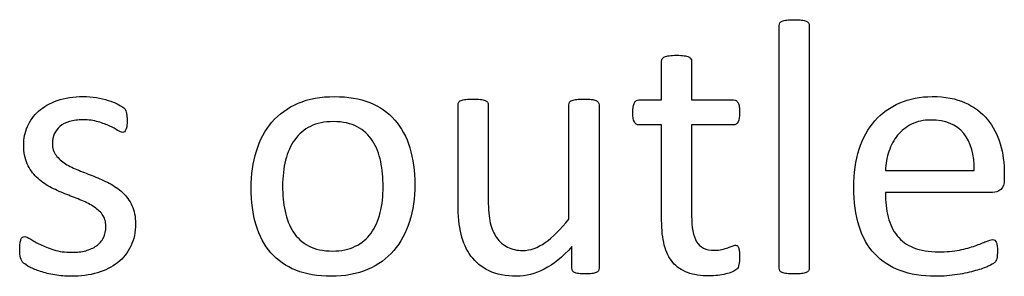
# Model space of a CAD drawing. Header units: inches. Extents: x 0 to 20790, y -12 to 14700.
# Tile 196 of 256: x 6970 to 7386, y 13564 to 13673. Entities that reach past the tile are written whole.
import ezdxf

# ---------------------------------------------------------------- set-up
doc = ezdxf.new("R2010")
doc.units = ezdxf.units.IN
doc.layers.add('254', color=7, linetype='Continuous', true_color=0xffffff)

msp = doc.modelspace()

# ---------------------------------------------------------------- linework, layer by layer
at = {"layer": '254', "color": 2, "linetype": 'Continuous', "lineweight": 25}
for points, knots in [([(7303.528, 13566.36), (7303.723, 13566.625), (7303.838, 13566.971), (7303.838, 13601.661), (7303.838, 13635.917), (7303.838, 13670.578), (7303.723, 13670.953), (7303.521, 13671.241), (7303.319, 13671.559), (7303.002, 13671.819), (7302.078, 13672.222), (7301.415, 13672.367), (7299.799, 13672.598), (7298.732, 13672.626), (7296.222, 13672.626), (7295.183, 13672.598), (7293.567, 13672.367), (7292.904, 13672.222), (7291.923, 13671.819), (7291.605, 13671.559), (7291.403, 13671.241), (7291.23, 13670.953), (7291.144, 13670.578), (7291.144, 13635.917), (7291.144, 13601.661), (7291.144, 13566.971), (7291.23, 13566.625), (7291.403, 13566.366), (7291.605, 13566.077), (7291.923, 13565.817), (7292.904, 13565.413), (7293.567, 13565.269), (7294.375, 13565.154), (7295.183, 13565.067), (7296.222, 13565.01), (7298.732, 13565.01), (7299.799, 13565.067), (7300.607, 13565.154), (7301.415, 13565.269), (7302.078, 13565.413), (7303.002, 13565.817), (7303.319, 13566.077), (7303.528, 13566.36)], [0, 0, 0, 0, 0.0059802, 0.0059802, 0.4793491, 0.4793491, 0.4849307, 0.4849307, 0.4849307, 0.4908027, 0.4908027, 0.4966747, 0.4966747, 0.5025467, 0.5025467, 0.5082853, 0.5082853, 0.5140238, 0.5140238, 0.5197624, 0.5197624, 0.5197624, 0.5246665, 0.5246665, 0.9405823, 0.9405823, 0.9458367, 0.9458367, 0.9458367, 0.9512509, 0.9512509, 0.956665, 0.956665, 0.956665, 0.9697477, 0.9697477, 0.9831346, 0.9831346, 0.9831346, 0.9915673, 0.9915673, 1, 1, 1, 1]), ([(7291.403, 13566.366), (7291.23, 13566.625), (7291.144, 13566.971), (7291.144, 13601.661), (7291.144, 13635.917), (7291.144, 13670.578), (7291.23, 13670.953), (7291.403, 13671.241)], [0, 0, 0, 0, 0.0123321, 0.0123321, 0.98849, 0.98849, 1, 1, 1, 1]), ([(7291.403, 13671.241), (7291.605, 13671.559), (7291.923, 13671.819), (7292.904, 13672.222), (7293.567, 13672.367), (7295.183, 13672.598), (7296.222, 13672.626), (7298.732, 13672.626), (7299.799, 13672.598), (7301.415, 13672.367), (7302.078, 13672.222), (7303.002, 13671.819), (7303.319, 13671.559), (7303.521, 13671.241)], [0, 0, 0, 0, 0.164751, 0.164751, 0.3295019, 0.3295019, 0.4942529, 0.4942529, 0.6628352, 0.6628352, 0.8314176, 0.8314176, 1, 1, 1, 1]), ([(7303.521, 13671.241), (7303.723, 13670.953), (7303.838, 13670.578), (7303.838, 13635.917), (7303.838, 13601.661), (7303.838, 13566.971), (7303.723, 13566.625), (7303.521, 13566.366)], [0, 0, 0, 0, 0.01151, 0.01151, 0.9876679, 0.9876679, 1, 1, 1, 1]), ([(7274.063, 13568.933), (7274.265, 13569.799), (7274.381, 13570.982), (7274.381, 13573.405), (7274.323, 13574.156), (7274.237, 13574.79), (7274.121, 13575.396), (7274.006, 13575.887), (7273.89, 13576.233), (7273.746, 13576.608), (7273.573, 13576.839), (7273.342, 13576.983), (7273.111, 13577.098), (7272.852, 13577.156), (7272.188, 13577.156), (7271.726, 13577.041), (7271.236, 13576.81), (7270.717, 13576.579), (7270.082, 13576.348), (7269.39, 13576.089), (7268.668, 13575.829), (7267.832, 13575.598), (7265.985, 13575.136), (7264.946, 13575.021), (7260.128, 13575.021), (7257.589, 13576.233), (7254.749, 13581.101), (7254.069, 13584.715), (7254.069, 13602.344), (7254.069, 13615.211), (7254.069, 13628.079), (7259.993, 13628.079), (7265.918, 13628.079), (7272.621, 13628.079), (7273.227, 13628.512), (7274.15, 13630.128), (7274.381, 13631.484), (7274.381, 13634.311), (7274.323, 13635.119), (7274.237, 13635.783), (7274.121, 13636.446), (7273.948, 13636.995), (7273.717, 13637.427), (7273.486, 13637.889), (7273.227, 13638.177), (7272.909, 13638.351), (7272.621, 13638.553), (7272.246, 13638.639), (7265.918, 13638.639), (7259.993, 13638.639), (7254.069, 13638.639), (7254.069, 13644.121), (7254.069, 13649.603), (7254.069, 13655.46), (7253.954, 13655.777), (7253.55, 13656.412), (7253.233, 13656.671), (7252.309, 13657.133), (7251.646, 13657.306), (7250.838, 13657.393), (7250.03, 13657.508), (7248.963, 13657.566), (7246.452, 13657.566), (7245.414, 13657.508), (7244.606, 13657.393), (7243.798, 13657.306), (7243.134, 13657.133), (7242.154, 13656.671), (7241.836, 13656.412), (7241.634, 13656.094), (7241.461, 13655.777), (7241.375, 13655.46), (7241.375, 13649.603), (7241.375, 13644.121), (7241.375, 13638.639), (7238.172, 13638.639), (7234.969, 13638.639), (7231.334, 13638.639), (7230.988, 13638.553), (7230.642, 13638.351), (7230.295, 13638.177), (7230.036, 13637.889), (7229.834, 13637.427), (7229.632, 13636.995), (7229.459, 13636.446), (7229.343, 13635.783), (7229.199, 13635.119), (7229.141, 13634.311), (7229.141, 13631.484), (7229.372, 13630.128), (7230.295, 13628.512), (7230.901, 13628.079), (7234.912, 13628.079), (7238.143, 13628.079), (7241.375, 13628.079), (7241.375, 13614.596), (7241.375, 13601.113), (7241.375, 13583.619), (7241.75, 13580.157), (7242.5, 13577.214), (7243.221, 13574.242), (7244.433, 13571.819), (7247.708, 13567.969), (7249.799, 13566.539), (7254.935, 13564.634), (7258.022, 13564.173), (7262.782, 13564.173), (7263.965, 13564.231), (7265.148, 13564.404), (7266.331, 13564.548), (7267.456, 13564.75), (7269.534, 13565.211), (7270.486, 13565.5), (7271.294, 13565.846), (7272.13, 13566.221), (7272.736, 13566.596), (7273.14, 13567), (7273.573, 13567.404), (7273.862, 13568.068), (7274.063, 13568.933)], [0, 0, 0, 0, 0.0169336, 0.0169336, 0.0273543, 0.0273543, 0.0273543, 0.0342551, 0.0342551, 0.0342551, 0.0386532, 0.0386532, 0.0386532, 0.0421312, 0.0421312, 0.0486524, 0.0486524, 0.0486524, 0.0578371, 0.0578371, 0.0578371, 0.0698121, 0.0698121, 0.0817871, 0.0817871, 0.1185882, 0.1185882, 0.1557168, 0.1557168, 0.2560764, 0.2560764, 0.2560764, 0.3153147, 0.3153147, 0.3231042, 0.3231042, 0.3308936, 0.3308936, 0.3350317, 0.3350317, 0.3350317, 0.3406368, 0.3406368, 0.3406368, 0.3446716, 0.3446716, 0.3446716, 0.3483066, 0.3483066, 0.4016209, 0.4016209, 0.4016209, 0.454298, 0.454298, 0.4579023, 0.4579023, 0.4615065, 0.4615065, 0.4651107, 0.4651107, 0.4651107, 0.4751388, 0.4751388, 0.484939, 0.484939, 0.484939, 0.4914006, 0.4914006, 0.4978622, 0.4978622, 0.4978622, 0.5012317, 0.5012317, 0.550479, 0.550479, 0.550479, 0.5810003, 0.5810003, 0.5851248, 0.5851248, 0.5851248, 0.5891096, 0.5891096, 0.5891096, 0.5945805, 0.5945805, 0.5945805, 0.6024171, 0.6024171, 0.6171684, 0.6171684, 0.6319196, 0.6319196, 0.69311, 0.69311, 0.69311, 0.82944, 0.82944, 0.8699889, 0.8699889, 0.8699889, 0.8978939, 0.8978939, 0.9255581, 0.9255581, 0.9532222, 0.9532222, 0.9623692, 0.9623692, 0.9623692, 0.9738223, 0.9738223, 0.9852753, 0.9852753, 0.9852753, 0.9926659, 0.9926659, 0.9926659, 1, 1, 1, 1]), ([(7241.375, 13638.639), (7241.375, 13644.121), (7241.375, 13649.603), (7241.375, 13655.46), (7241.461, 13655.777), (7241.634, 13656.094)], [0, 0, 0, 0, 0.9359606, 0.9359606, 1, 1, 1, 1]), ([(7241.634, 13656.094), (7241.836, 13656.412), (7242.154, 13656.671), (7243.134, 13657.133), (7243.798, 13657.306), (7244.606, 13657.393)], [0, 0, 0, 0, 0.5, 0.5, 1, 1, 1, 1]), ([(7244.606, 13657.393), (7245.414, 13657.508), (7246.452, 13657.566), (7248.963, 13657.566), (7250.03, 13657.508), (7250.838, 13657.393)], [0, 0, 0, 0, 0.4942529, 0.4942529, 1, 1, 1, 1]), ([(7250.838, 13657.393), (7251.646, 13657.306), (7252.309, 13657.133), (7253.233, 13656.671), (7253.55, 13656.412), (7253.954, 13655.777), (7254.069, 13655.46), (7254.069, 13649.603), (7254.069, 13644.121), (7254.069, 13638.639)], [0, 0, 0, 0, 0.0567686, 0.0567686, 0.1135371, 0.1135371, 0.1703057, 0.1703057, 1, 1, 1, 1]), ([(7016.752, 13576.787), (7018.062, 13579.551), (7018.726, 13582.696), (7018.726, 13589.216), (7018.207, 13591.784), (7016.229, 13596.089), (7014.889, 13597.929), (7013.244, 13599.458), (7011.6, 13601.016), (7009.724, 13602.315), (7007.589, 13603.382), (7005.483, 13604.479), (7003.319, 13605.46), (6998.959, 13607.181), (6996.799, 13608.027), (6994.721, 13608.864), (6992.615, 13609.672), (6990.74, 13610.595), (6989.095, 13611.634), (6987.451, 13612.644), (6986.123, 13613.855), (6985.085, 13615.211), (6984.075, 13616.568), (6983.556, 13618.241), (6983.556, 13621.674), (6983.815, 13623.001), (6984.912, 13625.483), (6985.691, 13626.55), (6986.758, 13627.445), (6987.797, 13628.339), (6989.153, 13629.031), (6992.442, 13630.012), (6994.317, 13630.243), (6998.905, 13630.243), (7001.04, 13629.955), (7002.915, 13629.407), (7004.762, 13628.829), (7006.406, 13628.224), (7009.176, 13626.954), (7010.301, 13626.348), (7011.167, 13625.771), (7012.061, 13625.223), (7012.725, 13624.935), (7013.475, 13624.935), (7013.763, 13625.021), (7014.023, 13625.194), (7014.283, 13625.396), (7014.485, 13625.685), (7014.687, 13626.089), (7014.86, 13626.492), (7014.975, 13627.041), (7015.148, 13628.31), (7015.177, 13629.06), (7015.177, 13630.763), (7015.148, 13631.455), (7014.971, 13632.58), (7014.917, 13633.042), (7014.831, 13633.446), (7014.744, 13633.821), (7014.629, 13634.167), (7014.456, 13634.484), (7014.254, 13634.773), (7013.908, 13635.148), (7013.36, 13635.552), (7012.84, 13635.956), (7012.032, 13636.446), (7010.994, 13636.966), (7009.926, 13637.514), (7008.657, 13638.004), (7005.688, 13638.936), (7004.012, 13639.332), (7002.165, 13639.62), (7000.319, 13639.937), (6998.472, 13640.082), (6992.442, 13640.082), (6988.749, 13639.533), (6982.434, 13637.274), (6979.805, 13635.783), (6975.593, 13632.032), (6974.035, 13629.839), (6972.967, 13627.358), (6971.928, 13624.877), (6971.409, 13622.28), (6971.409, 13616.481), (6971.9, 13613.827), (6972.909, 13611.634), (6973.89, 13609.412), (6975.218, 13607.537), (6976.862, 13605.921), (6978.507, 13604.334), (6980.353, 13603.007), (6982.43, 13601.882), (6984.508, 13600.786), (6986.643, 13599.805), (6991.003, 13598.083), (6993.134, 13597.237), (6995.183, 13596.429), (6997.231, 13595.65), (6999.078, 13594.727), (7000.722, 13593.717), (7002.338, 13592.678), (7003.665, 13591.495), (7005.685, 13588.841), (7006.175, 13587.196), (7006.175, 13583.33), (7005.829, 13581.715), (7004.444, 13578.945), (7003.463, 13577.791), (7002.165, 13576.896), (7000.896, 13576.002), (6999.366, 13575.31), (6995.904, 13574.386), (6993.942, 13574.156), (6988.922, 13574.156), (6986.383, 13574.502), (6981.966, 13575.878), (6980.065, 13576.637), (6978.449, 13577.473), (6976.833, 13578.281), (6975.477, 13579.06), (6974.352, 13579.753), (6973.256, 13580.445), (6972.419, 13580.791), (6971.496, 13580.791), (6971.178, 13580.676), (6970.89, 13580.503), (6970.63, 13580.33), (6970.399, 13580.041), (6970.255, 13579.637), (6970.082, 13579.205), (6969.967, 13578.685), (6969.851, 13578.022), (6969.765, 13577.329), (6969.707, 13576.521), (6969.707, 13573.954), (6969.822, 13572.713), (6970.342, 13570.866), (6970.746, 13570.145), (6971.9, 13569.106), (6972.794, 13568.529), (6974.006, 13567.895), (6975.246, 13567.26), (6976.747, 13566.625), (6978.507, 13566.048), (6980.295, 13565.442), (6982.286, 13564.981), (6984.508, 13564.577), (6986.758, 13564.202), (6989.095, 13564), (6995.558, 13564), (6999.222, 13564.49), (7005.889, 13566.444), (7008.772, 13567.866), (7013.579, 13571.688), (7015.437, 13574.011), (7016.752, 13576.787)], [0, 0, 0, 0, 0.0265971, 0.0265971, 0.0488695, 0.0488695, 0.071505, 0.071505, 0.071505, 0.0916763, 0.0916763, 0.0916763, 0.1124207, 0.1124207, 0.1329291, 0.1329291, 0.1329291, 0.1513232, 0.1513232, 0.1513232, 0.1671509, 0.1671509, 0.1671509, 0.1827935, 0.1827935, 0.1941287, 0.1941287, 0.2054639, 0.2054639, 0.2054639, 0.2187849, 0.2187849, 0.232106, 0.232106, 0.2470255, 0.2470255, 0.2470255, 0.2617411, 0.2617411, 0.2764567, 0.2764567, 0.2764567, 0.2827861, 0.2827861, 0.2867419, 0.2867419, 0.2867419, 0.2899769, 0.2899769, 0.2899769, 0.2946866, 0.2946866, 0.2993962, 0.2993962, 0.3039489, 0.3039489, 0.3087355, 0.3087355, 0.3087355, 0.3118991, 0.3118991, 0.3118991, 0.3162873, 0.3162873, 0.3162873, 0.3241694, 0.3241694, 0.3241694, 0.3358727, 0.3358727, 0.3477852, 0.3477852, 0.3477852, 0.3635516, 0.3635516, 0.3992722, 0.3992722, 0.4352836, 0.4352836, 0.4712949, 0.4712949, 0.4712949, 0.4954133, 0.4954133, 0.5223243, 0.5223243, 0.5223243, 0.5434303, 0.5434303, 0.5434303, 0.5642681, 0.5642681, 0.5642681, 0.5855645, 0.5855645, 0.6066186, 0.6066186, 0.6066186, 0.6252846, 0.6252846, 0.6252846, 0.6414191, 0.6414191, 0.6575536, 0.6575536, 0.6732136, 0.6732136, 0.6888736, 0.6888736, 0.6888736, 0.7040281, 0.7040281, 0.7191826, 0.7191826, 0.7391866, 0.7391866, 0.7589539, 0.7589539, 0.7589539, 0.7730817, 0.7730817, 0.7730817, 0.7812698, 0.7812698, 0.7868722, 0.7868722, 0.7868722, 0.7901715, 0.7901715, 0.7901715, 0.7952132, 0.7952132, 0.7952132, 0.802729, 0.802729, 0.8148868, 0.8148868, 0.8270447, 0.8270447, 0.8392026, 0.8392026, 0.8392026, 0.8540559, 0.8540559, 0.8540559, 0.8729189, 0.8729189, 0.8729189, 0.8944875, 0.8944875, 0.9297587, 0.9297587, 0.9647499, 0.9647499, 1, 1, 1, 1]), ([(6972.967, 13627.358), (6974.035, 13629.839), (6975.593, 13632.032), (6979.805, 13635.783), (6982.434, 13637.274), (6988.749, 13639.533), (6992.442, 13640.082), (6998.472, 13640.082), (7000.319, 13639.937), (7002.165, 13639.62)], [0, 0, 0, 0, 0.2915669, 0.2915669, 0.5831337, 0.5831337, 0.8723472, 0.8723472, 1, 1, 1, 1]), ([(7002.165, 13639.62), (7004.012, 13639.332), (7005.688, 13638.936), (7008.657, 13638.004), (7009.926, 13637.514), (7010.994, 13636.966)], [0, 0, 0, 0, 0.504427, 0.504427, 1, 1, 1, 1]), ([(7134.664, 13587.202), (7136.152, 13591.957), (7136.902, 13597.15), (7136.902, 13608.576), (7136.181, 13613.769), (7133.409, 13623.009), (7131.248, 13626.925), (7125.638, 13633.402), (7122.102, 13635.869), (7113.609, 13639.22), (7108.657, 13640.082), (7097.087, 13640.082), (7091.923, 13639.158), (7083.094, 13635.35), (7079.43, 13632.696), (7073.513, 13625.802), (7071.323, 13621.732), (7068.388, 13612.237), (7067.658, 13607.046), (7067.658, 13595.535), (7068.351, 13590.312), (7071.121, 13581.08), (7073.227, 13577.156), (7078.869, 13570.708), (7082.402, 13568.241), (7090.841, 13564.83), (7095.818, 13564), (7107.358, 13564), (7112.494, 13564.981), (7121.391, 13568.794), (7125.073, 13571.501), (7130.959, 13578.368), (7133.181, 13582.465), (7134.664, 13587.202)], [0, 0, 0, 0, 0.0581053, 0.0581053, 0.1179985, 0.1179985, 0.1779958, 0.1779958, 0.2382588, 0.2382588, 0.2986629, 0.2986629, 0.3612134, 0.3612134, 0.4237638, 0.4237638, 0.4857565, 0.4857565, 0.5474063, 0.5474063, 0.611258, 0.611258, 0.6751096, 0.6751096, 0.7386795, 0.7386795, 0.8024746, 0.8024746, 0.8682127, 0.8682127, 0.9341063, 0.9341063, 1, 1, 1, 1]), ([(7069.851, 13616.971), (7071.323, 13621.732), (7073.513, 13625.802), (7079.43, 13632.696), (7083.094, 13635.35), (7091.923, 13639.158), (7097.087, 13640.082), (7108.657, 13640.082), (7113.609, 13639.22), (7122.102, 13635.869), (7125.638, 13633.402), (7131.248, 13626.925), (7133.409, 13623.009), (7136.181, 13613.769), (7136.902, 13608.576), (7136.902, 13597.15), (7136.152, 13591.957), (7134.681, 13587.196)], [0, 0, 0, 0, 0.1276209, 0.1276209, 0.25639, 0.25639, 0.3851591, 0.3851591, 0.5095097, 0.5095097, 0.63357, 0.63357, 0.7570829, 0.7570829, 0.8803817, 0.8803817, 1, 1, 1, 1]), ([(7214.655, 13566.368), (7214.831, 13566.625), (7214.917, 13566.971), (7214.917, 13590.476), (7214.917, 13613.548), (7214.917, 13637.052), (7214.802, 13637.398), (7214.571, 13637.658), (7214.34, 13637.947), (7213.994, 13638.206), (7213.071, 13638.668), (7212.436, 13638.812), (7210.791, 13638.982), (7209.753, 13639.014), (7207.243, 13639.014), (7206.204, 13638.985), (7204.618, 13638.809), (7203.954, 13638.668), (7203.463, 13638.437), (7202.944, 13638.206), (7202.598, 13637.947), (7202.425, 13637.658), (7202.223, 13637.398), (7202.136, 13637.052), (7202.136, 13620.491), (7202.136, 13604.363), (7202.136, 13588.235), (7198.616, 13583.879), (7195.269, 13580.561), (7188.941, 13576.073), (7185.777, 13574.935), (7180.151, 13574.935), (7177.987, 13575.396), (7174.294, 13577.3), (7172.765, 13578.628), (7170.365, 13582.057), (7169.447, 13584.138), (7168.3, 13589.016), (7167.976, 13592.274), (7167.976, 13609.749), (7167.976, 13623.184), (7167.976, 13637.052), (7167.889, 13637.398), (7167.687, 13637.658), (7167.485, 13637.947), (7167.139, 13638.206), (7166.158, 13638.668), (7165.495, 13638.812), (7163.85, 13638.988), (7162.84, 13639.014), (7160.359, 13639.014), (7159.349, 13638.985), (7157.704, 13638.815), (7157.041, 13638.668), (7156.002, 13638.206), (7155.656, 13637.947), (7155.483, 13637.658), (7155.31, 13637.398), (7155.223, 13637.052), (7155.223, 13622.626), (7155.223, 13608.633), (7155.223, 13589.591), (7155.627, 13585.321), (7156.493, 13581.83), (7157.329, 13578.31), (7158.714, 13575.223), (7162.652, 13569.953), (7165.177, 13567.866), (7168.322, 13566.308), (7171.496, 13564.779), (7175.362, 13564), (7183.931, 13564), (7187.826, 13565.01), (7191.692, 13567), (7195.529, 13569.02), (7199.424, 13572.194), (7203.377, 13576.55), (7203.377, 13573.502), (7203.377, 13570.453), (7203.377, 13566.971), (7203.463, 13566.625), (7203.608, 13566.366), (7203.752, 13566.077), (7204.04, 13565.817), (7204.502, 13565.615), (7204.935, 13565.413), (7205.512, 13565.269), (7206.262, 13565.154), (7207.012, 13565.067), (7207.964, 13565.01), (7210.215, 13565.01), (7211.138, 13565.067), (7211.888, 13565.154), (7212.609, 13565.269), (7213.215, 13565.413), (7214.138, 13565.817), (7214.456, 13566.077), (7214.655, 13566.368)], [0, 0, 0, 0, 0.0038138, 0.0038138, 0.2071299, 0.2071299, 0.2109436, 0.2109436, 0.2109436, 0.2148076, 0.2148076, 0.2186716, 0.2186716, 0.2224039, 0.2224039, 0.2264026, 0.2264026, 0.2305478, 0.2305478, 0.2305478, 0.2342105, 0.2342105, 0.2342105, 0.2372634, 0.2372634, 0.3510351, 0.3510351, 0.3510351, 0.3882049, 0.3882049, 0.4251502, 0.4251502, 0.4536988, 0.4536988, 0.4822474, 0.4822474, 0.5102533, 0.5102533, 0.5379471, 0.5379471, 0.6300619, 0.6300619, 0.6330291, 0.6330291, 0.6330291, 0.6366576, 0.6366576, 0.640286, 0.640286, 0.6440425, 0.6440425, 0.6477991, 0.6477991, 0.6514275, 0.6514275, 0.6550559, 0.6550559, 0.6550559, 0.6579975, 0.6579975, 0.7531086, 0.7531086, 0.787427, 0.787427, 0.787427, 0.8144143, 0.8144143, 0.8415922, 0.8415922, 0.8415922, 0.8733002, 0.8733002, 0.9004502, 0.9004502, 0.9004502, 0.940355, 0.940355, 0.940355, 0.9644189, 0.9644189, 0.9678349, 0.9678349, 0.9678349, 0.9709703, 0.9709703, 0.9709703, 0.9757756, 0.9757756, 0.9757756, 0.9833849, 0.9833849, 0.9902518, 0.9902518, 0.9902518, 0.9951259, 0.9951259, 1, 1, 1, 1]), ([(7155.483, 13637.658), (7155.656, 13637.947), (7156.002, 13638.206), (7157.041, 13638.668), (7157.704, 13638.815), (7159.349, 13638.985), (7160.359, 13639.014), (7162.84, 13639.014), (7163.85, 13638.988), (7165.495, 13638.812), (7166.158, 13638.668), (7167.139, 13638.206), (7167.485, 13637.947), (7167.687, 13637.658)], [0, 0, 0, 0, 0.1647275, 0.1647275, 0.329455, 0.329455, 0.5, 0.5, 0.670545, 0.670545, 0.8352725, 0.8352725, 1, 1, 1, 1]), ([(7203.463, 13638.437), (7203.954, 13638.668), (7204.618, 13638.809), (7206.204, 13638.985), (7207.243, 13639.014), (7209.753, 13639.014), (7210.791, 13638.982), (7212.436, 13638.812), (7213.071, 13638.668), (7213.994, 13638.206), (7214.34, 13637.947), (7214.571, 13637.658)], [0, 0, 0, 0, 0.2114411, 0.2114411, 0.415418, 0.415418, 0.6057964, 0.6057964, 0.8028982, 0.8028982, 1, 1, 1, 1]), ([(7230.642, 13638.351), (7230.988, 13638.553), (7231.334, 13638.639), (7234.969, 13638.639), (7238.172, 13638.639), (7241.375, 13638.639)], [0, 0, 0, 0, 0.1190476, 0.1190476, 1, 1, 1, 1]), ([(7254.069, 13638.639), (7259.993, 13638.639), (7265.918, 13638.639), (7272.246, 13638.639), (7272.621, 13638.553), (7272.909, 13638.351)], [0, 0, 0, 0, 0.9361702, 0.9361702, 1, 1, 1, 1]), ([(7384.876, 13600.736), (7385.893, 13601.593), (7386.383, 13603.007), (7386.383, 13605.796), (7386.383, 13606.566), (7386.383, 13611.836), (7385.806, 13616.077), (7383.498, 13624.04), (7381.68, 13627.502), (7376.776, 13633.388), (7373.631, 13635.725), (7365.991, 13639.229), (7361.34, 13640.082), (7350.838, 13640.082), (7346.25, 13639.216), (7338.043, 13635.632), (7334.537, 13633.128), (7331.651, 13629.81), (7328.737, 13626.521), (7326.516, 13622.482), (7323.449, 13612.993), (7322.679, 13607.652), (7322.679, 13595.448), (7323.429, 13589.966), (7326.366, 13580.521), (7328.593, 13576.608), (7334.451, 13570.348), (7338.057, 13567.981), (7346.622, 13564.798), (7351.617, 13564), (7360.59, 13564), (7363.677, 13564.259), (7366.562, 13564.75), (7369.476, 13565.211), (7372.015, 13565.789), (7376.431, 13566.993), (7378.218, 13567.635), (7380.988, 13568.904), (7381.825, 13569.366), (7382.402, 13569.943), (7382.632, 13570.232), (7382.806, 13570.549), (7382.979, 13570.838), (7383.123, 13571.184), (7383.181, 13571.588), (7383.267, 13571.963), (7383.325, 13572.396), (7383.44, 13573.377), (7383.469, 13573.954), (7383.469, 13575.54), (7383.411, 13576.319), (7383.354, 13576.983), (7383.267, 13577.618), (7383.152, 13578.108), (7383.008, 13578.483), (7382.834, 13578.829), (7382.632, 13579.089), (7382.344, 13579.291), (7382.055, 13579.464), (7381.738, 13579.551), (7380.757, 13579.551), (7379.863, 13579.262), (7378.651, 13578.743), (7377.439, 13578.195), (7375.91, 13577.589), (7372.159, 13576.262), (7369.938, 13575.656), (7367.37, 13575.136), (7364.802, 13574.588), (7361.888, 13574.329), (7354.444, 13574.329), (7350.953, 13574.906), (7345.183, 13577.271), (7342.875, 13578.945), (7339.265, 13583.357), (7337.999, 13586.014), (7336.448, 13592.161), (7336.066, 13595.621), (7336.066, 13599.487), (7351.194, 13599.487), (7366.322, 13599.487), (7381.45, 13599.487), (7382.748, 13599.458), (7383.873, 13599.891), (7384.876, 13600.736)], [0, 0, 0, 0, 0.0174321, 0.0174321, 0.0240728, 0.0240728, 0.0629214, 0.0629214, 0.10177, 0.10177, 0.1406186, 0.1406186, 0.1791154, 0.1791154, 0.215155, 0.215155, 0.251316, 0.251316, 0.251316, 0.2923514, 0.2923514, 0.3336134, 0.3336134, 0.3770788, 0.3770788, 0.4203788, 0.4203788, 0.4632688, 0.4632688, 0.5064136, 0.5064136, 0.5313806, 0.5313806, 0.5313806, 0.5541801, 0.5541801, 0.5767042, 0.5767042, 0.5992283, 0.5992283, 0.6217523, 0.6217523, 0.6217523, 0.6251986, 0.6251986, 0.6251986, 0.6292736, 0.6292736, 0.6333486, 0.6333486, 0.6390182, 0.6390182, 0.6390182, 0.6437792, 0.6437792, 0.6437792, 0.6470405, 0.6470405, 0.6470405, 0.650124, 0.650124, 0.6557771, 0.6557771, 0.6557771, 0.6710147, 0.6710147, 0.6862522, 0.6862522, 0.6862522, 0.7131126, 0.7131126, 0.7470415, 0.7470415, 0.7809704, 0.7809704, 0.8144194, 0.8144194, 0.8475747, 0.8475747, 0.8475747, 0.9884116, 0.9884116, 0.9884116, 1, 1, 1, 1]), ([(7331.651, 13629.81), (7334.537, 13633.128), (7338.043, 13635.632), (7346.25, 13639.216), (7350.838, 13640.082), (7361.34, 13640.082), (7365.991, 13639.229), (7373.631, 13635.725), (7376.776, 13633.388), (7381.68, 13627.502), (7383.498, 13624.04), (7385.806, 13616.077), (7386.383, 13611.836), (7386.383, 13606.566), (7386.383, 13605.796), (7386.383, 13603.007), (7385.893, 13601.593), (7384.883, 13600.728)], [0, 0, 0, 0, 0.1438864, 0.1438864, 0.2872898, 0.2872898, 0.4404707, 0.4404707, 0.5950514, 0.5950514, 0.7496321, 0.7496321, 0.9042128, 0.9042128, 0.9306369, 0.9306369, 1, 1, 1, 1]), ([(7156.493, 13581.83), (7155.627, 13585.321), (7155.223, 13589.591), (7155.223, 13608.633), (7155.223, 13622.626), (7155.223, 13637.052), (7155.31, 13637.398), (7155.483, 13637.658)], [0, 0, 0, 0, 0.2592593, 0.2592593, 0.9777778, 0.9777778, 1, 1, 1, 1]), ([(7167.687, 13637.658), (7167.889, 13637.398), (7167.976, 13637.052), (7167.976, 13623.184), (7167.976, 13609.749), (7167.976, 13592.274), (7168.3, 13589.016), (7169.447, 13584.138), (7170.365, 13582.057), (7172.765, 13578.628), (7174.294, 13577.3), (7177.987, 13575.396), (7180.151, 13574.935), (7185.777, 13574.935), (7188.941, 13576.073), (7195.269, 13580.561), (7198.616, 13583.879), (7202.136, 13588.235)], [0, 0, 0, 0, 0.0105222, 0.0105222, 0.3371776, 0.3371776, 0.4353846, 0.4353846, 0.5346985, 0.5346985, 0.6359368, 0.6359368, 0.7371752, 0.7371752, 0.8681895, 0.8681895, 1, 1, 1, 1]), ([(7202.136, 13588.235), (7202.136, 13604.363), (7202.136, 13620.491), (7202.136, 13637.052), (7202.223, 13637.398), (7202.425, 13637.658)], [0, 0, 0, 0, 0.9738676, 0.9738676, 1, 1, 1, 1]), ([(7214.571, 13637.658), (7214.802, 13637.398), (7214.917, 13637.052), (7214.917, 13613.548), (7214.917, 13590.476), (7214.917, 13566.971), (7214.831, 13566.625), (7214.658, 13566.366)], [0, 0, 0, 0, 0.0180796, 0.0180796, 0.9819204, 0.9819204, 1, 1, 1, 1]), ([(7241.375, 13628.079), (7238.143, 13628.079), (7234.912, 13628.079), (7230.901, 13628.079), (7230.295, 13628.512), (7229.372, 13630.128), (7229.141, 13631.484), (7229.141, 13634.311), (7229.199, 13635.119), (7229.343, 13635.783)], [0, 0, 0, 0, 0.6210362, 0.6210362, 0.7707503, 0.7707503, 0.9204644, 0.9204644, 1, 1, 1, 1]), ([(7274.237, 13635.783), (7274.323, 13635.119), (7274.381, 13634.311), (7274.381, 13631.484), (7274.15, 13630.128), (7273.227, 13628.512), (7272.621, 13628.079), (7265.918, 13628.079), (7259.993, 13628.079), (7254.069, 13628.079)], [0, 0, 0, 0, 0.0524112, 0.0524112, 0.1510676, 0.1510676, 0.2497241, 0.2497241, 1, 1, 1, 1]), ([(7002.915, 13629.407), (7001.04, 13629.955), (6998.905, 13630.243), (6994.317, 13630.243), (6992.442, 13630.012), (6989.153, 13629.031), (6987.797, 13628.339), (6986.758, 13627.445)], [0, 0, 0, 0, 0.3589744, 0.3589744, 0.6794872, 0.6794872, 1, 1, 1, 1]), ([(7014.831, 13633.446), (7014.917, 13633.042), (7014.971, 13632.58), (7015.148, 13631.455), (7015.177, 13630.763), (7015.177, 13629.06), (7015.148, 13628.31), (7014.975, 13627.041), (7014.86, 13626.492), (7014.687, 13626.089)], [0, 0, 0, 0, 0.2551684, 0.2551684, 0.4978663, 0.4978663, 0.7489332, 0.7489332, 1, 1, 1, 1]), ([(7366.562, 13564.75), (7363.677, 13564.259), (7360.59, 13564), (7351.617, 13564), (7346.622, 13564.798), (7338.057, 13567.981), (7334.451, 13570.348), (7328.593, 13576.608), (7326.366, 13580.521), (7323.429, 13589.966), (7322.679, 13595.448), (7322.679, 13607.652), (7323.449, 13612.993), (7326.516, 13622.482), (7328.737, 13626.521), (7331.651, 13629.81)], [0, 0, 0, 0, 0.0891474, 0.0891474, 0.2432002, 0.2432002, 0.3963436, 0.3963436, 0.5509507, 0.5509507, 0.7061483, 0.7061483, 0.8534787, 0.8534787, 1, 1, 1, 1]), ([(7369.186, 13624.472), (7372.275, 13620.693), (7373.775, 13615.442), (7373.602, 13608.778), (7361.09, 13608.778), (7348.578, 13608.778), (7336.066, 13608.778), (7336.181, 13611.605), (7336.643, 13614.317), (7337.537, 13616.885), (7338.403, 13619.482), (7339.643, 13621.761), (7342.831, 13625.644), (7344.779, 13627.214), (7349.511, 13629.58), (7352.252, 13630.157), (7361.484, 13630.157), (7366.072, 13628.281), (7369.186, 13624.472)], [0, 0, 0, 0, 0.1642716, 0.1642716, 0.1642716, 0.5344554, 0.5344554, 0.5344554, 0.6160129, 0.6160129, 0.6160129, 0.6928348, 0.6928348, 0.7703438, 0.7703438, 0.8478528, 0.8478528, 1, 1, 1, 1]), ([(7369.188, 13624.473), (7366.072, 13628.281), (7361.484, 13630.157), (7352.252, 13630.157), (7349.511, 13629.58), (7344.779, 13627.214), (7342.831, 13625.644), (7339.643, 13621.761), (7338.403, 13619.482), (7337.537, 13616.885)], [0, 0, 0, 0, 0.3962301, 0.3962301, 0.5980831, 0.5980831, 0.7999362, 0.7999362, 1, 1, 1, 1]), ([(6972.909, 13611.634), (6971.9, 13613.827), (6971.409, 13616.481), (6971.409, 13622.28), (6971.928, 13624.877), (6972.967, 13627.358)], [0, 0, 0, 0, 0.5273632, 0.5273632, 1, 1, 1, 1]), ([(6986.758, 13627.445), (6985.691, 13626.55), (6984.912, 13625.483), (6983.815, 13623.001), (6983.556, 13621.674), (6983.556, 13618.241), (6984.075, 13616.568), (6985.085, 13615.211)], [0, 0, 0, 0, 0.295858, 0.295858, 0.591716, 0.591716, 1, 1, 1, 1]), ([(7011.167, 13625.771), (7010.301, 13626.348), (7009.176, 13626.954), (7006.406, 13628.224), (7004.762, 13628.829), (7002.915, 13629.407)], [0, 0, 0, 0, 0.5, 0.5, 1, 1, 1, 1]), ([(7014.023, 13625.194), (7013.763, 13625.021), (7013.475, 13624.935), (7012.725, 13624.935), (7012.061, 13625.223), (7011.167, 13625.771)], [0, 0, 0, 0, 0.3846154, 0.3846154, 1, 1, 1, 1]), ([(7122.477, 13612.557), (7121.784, 13615.875), (7120.63, 13618.818), (7117.456, 13623.838), (7115.281, 13625.807), (7109.868, 13628.743), (7106.493, 13629.464), (7098.703, 13629.464), (7095.477, 13628.789), (7090.076, 13626.146), (7087.868, 13624.261), (7084.392, 13619.395), (7083.074, 13616.515), (7081.392, 13609.845), (7080.959, 13606.181), (7080.959, 13598.449), (7081.311, 13594.872), (7082.69, 13588.206), (7083.844, 13585.292), (7087.076, 13580.33), (7089.239, 13578.339), (7091.98, 13576.896)], [0, 0, 0, 0, 0.1070023, 0.1070023, 0.2140046, 0.2140046, 0.3214825, 0.3214825, 0.4198134, 0.4198134, 0.5189947, 0.5189947, 0.6173987, 0.6173987, 0.7148037, 0.7148037, 0.8093438, 0.8093438, 0.9046719, 0.9046719, 1, 1, 1, 1]), ([(7122.474, 13612.557), (7123.169, 13609.21), (7123.515, 13605.69), (7123.515, 13597.929), (7123.111, 13594.265), (7122.275, 13590.947), (7121.467, 13587.6), (7120.169, 13584.715), (7116.683, 13579.893), (7114.456, 13578.022), (7109.032, 13575.367), (7105.829, 13574.704), (7098.068, 13574.704), (7094.692, 13575.425), (7091.98, 13576.896), (7089.239, 13578.339), (7087.076, 13580.33), (7083.844, 13585.292), (7082.69, 13588.206), (7081.311, 13594.872), (7080.959, 13598.449), (7080.959, 13606.181), (7081.392, 13609.845), (7083.074, 13616.515), (7084.392, 13619.395), (7087.868, 13624.261), (7090.076, 13626.146), (7095.477, 13628.789), (7098.703, 13629.464), (7106.493, 13629.464), (7109.868, 13628.743), (7115.281, 13625.807), (7117.456, 13623.838), (7120.63, 13618.818), (7121.784, 13615.875), (7122.474, 13612.557)], [0, 0, 0, 0, 0.0676707, 0.0676707, 0.1400264, 0.1400264, 0.1400264, 0.2011218, 0.2011218, 0.2630503, 0.2630503, 0.3249788, 0.3249788, 0.3931969, 0.3931969, 0.3931969, 0.4510423, 0.4510423, 0.5088876, 0.5088876, 0.5662549, 0.5662549, 0.6253606, 0.6253606, 0.6850724, 0.6850724, 0.7452559, 0.7452559, 0.8049234, 0.8049234, 0.8701413, 0.8701413, 0.9350707, 0.9350707, 1, 1, 1, 1]), ([(7242.5, 13577.214), (7241.75, 13580.157), (7241.375, 13583.619), (7241.375, 13601.113), (7241.375, 13614.596), (7241.375, 13628.079)], [0, 0, 0, 0, 0.2292468, 0.2292468, 1, 1, 1, 1]), ([(7254.069, 13628.079), (7254.069, 13615.211), (7254.069, 13602.344), (7254.069, 13584.715), (7254.749, 13581.101), (7257.589, 13576.233), (7260.128, 13575.021), (7264.946, 13575.021), (7265.985, 13575.136), (7267.832, 13575.598), (7268.668, 13575.829), (7269.39, 13576.089)], [0, 0, 0, 0, 0.5062548, 0.5062548, 0.6935464, 0.6935464, 0.8791865, 0.8791865, 0.9395933, 0.9395933, 1, 1, 1, 1]), ([(7134.681, 13587.196), (7133.181, 13582.465), (7130.959, 13578.368), (7125.073, 13571.501), (7121.391, 13568.794), (7112.494, 13564.981), (7107.358, 13564), (7095.818, 13564), (7090.841, 13564.83), (7082.402, 13568.241), (7078.869, 13570.708), (7073.227, 13577.156), (7071.121, 13581.08), (7068.351, 13590.312), (7067.658, 13595.535), (7067.658, 13607.046), (7068.388, 13612.237), (7069.851, 13616.971)], [0, 0, 0, 0, 0.1281371, 0.1281371, 0.2562741, 0.2562741, 0.3841087, 0.3841087, 0.5081649, 0.5081649, 0.6317832, 0.6317832, 0.7559494, 0.7559494, 0.8801155, 0.8801155, 1, 1, 1, 1]), ([(6994.721, 13608.864), (6996.799, 13608.027), (6998.959, 13607.181), (7003.319, 13605.46), (7005.483, 13604.479), (7007.589, 13603.382)], [0, 0, 0, 0, 0.4971403, 0.4971403, 1, 1, 1, 1]), ([(7122.275, 13590.947), (7123.111, 13594.265), (7123.515, 13597.929), (7123.515, 13605.69), (7123.169, 13609.21), (7122.477, 13612.557)], [0, 0, 0, 0, 0.5167286, 0.5167286, 1, 1, 1, 1]), ([(6995.183, 13596.429), (6993.134, 13597.237), (6991.003, 13598.083), (6986.643, 13599.805), (6984.508, 13600.786), (6982.43, 13601.882)], [0, 0, 0, 0, 0.4971403, 0.4971403, 1, 1, 1, 1]), ([(7013.244, 13599.458), (7014.889, 13597.929), (7016.229, 13596.089), (7018.207, 13591.784), (7018.726, 13589.216), (7018.726, 13582.696), (7018.062, 13579.551), (7016.764, 13576.781)], [0, 0, 0, 0, 0.3165581, 0.3165581, 0.6280383, 0.6280383, 1, 1, 1, 1]), ([(7336.066, 13599.487), (7336.066, 13595.621), (7336.448, 13592.161), (7337.999, 13586.014), (7339.265, 13583.357), (7342.875, 13578.945), (7345.183, 13577.271), (7350.953, 13574.906), (7354.444, 13574.329), (7361.888, 13574.329), (7364.802, 13574.588), (7367.37, 13575.136)], [0, 0, 0, 0, 0.2055215, 0.2055215, 0.4128642, 0.4128642, 0.6231815, 0.6231815, 0.8334988, 0.8334988, 1, 1, 1, 1]), ([(7002.165, 13576.896), (7003.463, 13577.791), (7004.444, 13578.945), (7005.829, 13581.715), (7006.175, 13583.33), (7006.175, 13587.196), (7005.685, 13588.841), (7003.665, 13591.495), (7002.338, 13592.678), (7000.722, 13593.717)], [0, 0, 0, 0, 0.2462687, 0.2462687, 0.4925373, 0.4925373, 0.7462687, 0.7462687, 1, 1, 1, 1]), ([(7091.98, 13576.896), (7094.692, 13575.425), (7098.068, 13574.704), (7105.829, 13574.704), (7109.032, 13575.367), (7114.456, 13578.022), (7116.683, 13579.893), (7120.169, 13584.715), (7121.467, 13587.6), (7122.275, 13590.947)], [0, 0, 0, 0, 0.2694552, 0.2694552, 0.514067, 0.514067, 0.7586788, 0.7586788, 1, 1, 1, 1]), ([(6970.89, 13580.503), (6971.178, 13580.676), (6971.496, 13580.791), (6972.419, 13580.791), (6973.256, 13580.445), (6974.352, 13579.753)], [0, 0, 0, 0, 0.40625, 0.40625, 1, 1, 1, 1]), ([(7168.322, 13566.308), (7165.177, 13567.866), (7162.652, 13569.953), (7158.714, 13575.223), (7157.329, 13578.31), (7156.493, 13581.83)], [0, 0, 0, 0, 0.5017601, 0.5017601, 1, 1, 1, 1]), ([(7378.651, 13578.743), (7379.863, 13579.262), (7380.757, 13579.551), (7381.738, 13579.551), (7382.055, 13579.464), (7382.344, 13579.291)], [0, 0, 0, 0, 0.6470588, 0.6470588, 1, 1, 1, 1]), ([(6974.006, 13567.895), (6972.794, 13568.529), (6971.9, 13569.106), (6970.746, 13570.145), (6970.342, 13570.866), (6969.822, 13572.713), (6969.707, 13573.954), (6969.707, 13576.521), (6969.765, 13577.329), (6969.851, 13578.022)], [0, 0, 0, 0, 0.2763819, 0.2763819, 0.5527638, 0.5527638, 0.8291457, 0.8291457, 1, 1, 1, 1]), ([(6978.449, 13577.473), (6980.065, 13576.637), (6981.966, 13575.878), (6986.383, 13574.502), (6988.922, 13574.156), (6993.942, 13574.156), (6995.904, 13574.386), (6999.366, 13575.31), (7000.896, 13576.002), (7002.165, 13576.896)], [0, 0, 0, 0, 0.2820666, 0.2820666, 0.56751, 0.56751, 0.783755, 0.783755, 1, 1, 1, 1]), ([(7016.764, 13576.781), (7015.437, 13574.011), (7013.579, 13571.688), (7008.772, 13567.866), (7005.889, 13566.444), (6999.222, 13564.49), (6995.558, 13564), (6989.095, 13564), (6986.758, 13564.202), (6984.508, 13564.577)], [0, 0, 0, 0, 0.2773826, 0.2773826, 0.5527281, 0.5527281, 0.8302763, 0.8302763, 1, 1, 1, 1]), ([(7203.608, 13566.366), (7203.463, 13566.625), (7203.377, 13566.971), (7203.377, 13570.453), (7203.377, 13573.502), (7203.377, 13576.55)], [0, 0, 0, 0, 0.1243094, 0.1243094, 1, 1, 1, 1]), ([(7265.148, 13564.404), (7263.965, 13564.231), (7262.782, 13564.173), (7258.022, 13564.173), (7254.935, 13564.634), (7249.799, 13566.539), (7247.708, 13567.969), (7244.433, 13571.819), (7243.221, 13574.242), (7242.5, 13577.214)], [0, 0, 0, 0, 0.0990148, 0.0990148, 0.3984741, 0.3984741, 0.6979335, 0.6979335, 1, 1, 1, 1]), ([(7271.236, 13576.81), (7271.726, 13577.041), (7272.188, 13577.156), (7272.852, 13577.156), (7273.111, 13577.098), (7273.342, 13576.983)], [0, 0, 0, 0, 0.6521739, 0.6521739, 1, 1, 1, 1]), ([(7367.37, 13575.136), (7369.938, 13575.656), (7372.159, 13576.262), (7375.91, 13577.589), (7377.439, 13578.195), (7378.651, 13578.743)], [0, 0, 0, 0, 0.5, 0.5, 1, 1, 1, 1]), ([(7383.354, 13576.983), (7383.411, 13576.319), (7383.469, 13575.54), (7383.469, 13573.954), (7383.44, 13573.377), (7383.325, 13572.396), (7383.267, 13571.963), (7383.181, 13571.588)], [0, 0, 0, 0, 0.4102564, 0.4102564, 0.7051282, 0.7051282, 1, 1, 1, 1]), ([(7274.237, 13574.79), (7274.323, 13574.156), (7274.381, 13573.405), (7274.381, 13570.982), (7274.265, 13569.799), (7274.063, 13568.933)], [0, 0, 0, 0, 0.3809524, 0.3809524, 1, 1, 1, 1]), ([(7191.692, 13567), (7187.826, 13565.01), (7183.931, 13564), (7175.362, 13564), (7171.496, 13564.779), (7168.322, 13566.308)], [0, 0, 0, 0, 0.4612795, 0.4612795, 1, 1, 1, 1]), ([(7382.806, 13570.549), (7382.632, 13570.232), (7382.402, 13569.943), (7381.825, 13569.366), (7380.988, 13568.904), (7378.218, 13567.635), (7376.431, 13566.993), (7372.015, 13565.789), (7369.476, 13565.211), (7366.562, 13564.75)], [0, 0, 0, 0, 0.2492379, 0.2492379, 0.4984759, 0.4984759, 0.7477138, 0.7477138, 1, 1, 1, 1]), ([(7211.888, 13565.154), (7211.138, 13565.067), (7210.215, 13565.01), (7207.964, 13565.01), (7207.012, 13565.067), (7206.262, 13565.154)], [0, 0, 0, 0, 0.474359, 0.474359, 1, 1, 1, 1]), ([(7214.658, 13566.366), (7214.456, 13566.077), (7214.138, 13565.817), (7213.215, 13565.413), (7212.609, 13565.269), (7211.888, 13565.154)], [0, 0, 0, 0, 0.5, 0.5, 1, 1, 1, 1]), ([(7271.294, 13565.846), (7270.486, 13565.5), (7269.534, 13565.211), (7267.456, 13564.75), (7266.331, 13564.548), (7265.148, 13564.404)], [0, 0, 0, 0, 0.5, 0.5, 1, 1, 1, 1]), ([(7294.375, 13565.154), (7293.567, 13565.269), (7292.904, 13565.413), (7291.923, 13565.817), (7291.605, 13566.077), (7291.403, 13566.366)], [0, 0, 0, 0, 0.5, 0.5, 1, 1, 1, 1]), ([(7300.607, 13565.154), (7299.799, 13565.067), (7298.732, 13565.01), (7296.222, 13565.01), (7295.183, 13565.067), (7294.375, 13565.154)], [0, 0, 0, 0, 0.5057471, 0.5057471, 1, 1, 1, 1]), ([(7303.521, 13566.366), (7303.319, 13566.077), (7303.002, 13565.817), (7302.078, 13565.413), (7301.415, 13565.269), (7300.607, 13565.154)], [0, 0, 0, 0, 0.5, 0.5, 1, 1, 1, 1])]:
    msp.add_open_spline(points, degree=3, knots=knots, dxfattribs=at)
for points in [[(7202.425, 13637.658), (7202.598, 13637.947), (7202.944, 13638.206), (7203.463, 13638.437)], [(7229.834, 13637.427), (7230.036, 13637.889), (7230.295, 13638.177), (7230.642, 13638.351)], [(7272.909, 13638.351), (7273.227, 13638.177), (7273.486, 13637.889), (7273.717, 13637.427)], [(7010.994, 13636.966), (7012.032, 13636.446), (7012.84, 13635.956), (7013.36, 13635.552)], [(7013.36, 13635.552), (7013.908, 13635.148), (7014.254, 13634.773), (7014.456, 13634.484)], [(7014.456, 13634.484), (7014.629, 13634.167), (7014.744, 13633.821), (7014.831, 13633.446)], [(7229.343, 13635.783), (7229.459, 13636.446), (7229.632, 13636.995), (7229.834, 13637.427)], [(7273.717, 13637.427), (7273.948, 13636.995), (7274.121, 13636.446), (7274.237, 13635.783)], [(7014.687, 13626.089), (7014.485, 13625.685), (7014.283, 13625.396), (7014.023, 13625.194)], [(7373.602, 13608.778), (7373.775, 13615.442), (7372.275, 13620.693), (7369.188, 13624.473)], [(6985.085, 13615.211), (6986.123, 13613.855), (6987.451, 13612.644), (6989.095, 13611.634)], [(7337.537, 13616.885), (7336.643, 13614.317), (7336.181, 13611.605), (7336.066, 13608.778)], [(6976.862, 13605.921), (6975.218, 13607.537), (6973.89, 13609.412), (6972.909, 13611.634)], [(6989.095, 13611.634), (6990.74, 13610.595), (6992.615, 13609.672), (6994.721, 13608.864)], [(7336.066, 13608.778), (7348.578, 13608.778), (7361.09, 13608.778), (7373.602, 13608.778)], [(6982.43, 13601.882), (6980.353, 13603.007), (6978.507, 13604.334), (6976.862, 13605.921)], [(7007.589, 13603.382), (7009.724, 13602.315), (7011.6, 13601.016), (7013.244, 13599.458)], [(7384.883, 13600.728), (7383.873, 13599.891), (7382.748, 13599.458), (7381.45, 13599.487)], [(7000.722, 13593.717), (6999.078, 13594.727), (6997.231, 13595.65), (6995.183, 13596.429)], [(7381.45, 13599.487), (7366.322, 13599.487), (7351.194, 13599.487), (7336.066, 13599.487)], [(6969.851, 13578.022), (6969.967, 13578.685), (6970.082, 13579.205), (6970.255, 13579.637)], [(6970.255, 13579.637), (6970.399, 13580.041), (6970.63, 13580.33), (6970.89, 13580.503)], [(6974.352, 13579.753), (6975.477, 13579.06), (6976.833, 13578.281), (6978.449, 13577.473)], [(7203.377, 13576.55), (7199.424, 13572.194), (7195.529, 13569.02), (7191.692, 13567)], [(7269.39, 13576.089), (7270.082, 13576.348), (7270.717, 13576.579), (7271.236, 13576.81)], [(7273.342, 13576.983), (7273.573, 13576.839), (7273.746, 13576.608), (7273.89, 13576.233)], [(7273.89, 13576.233), (7274.006, 13575.887), (7274.121, 13575.396), (7274.237, 13574.79)], [(7382.344, 13579.291), (7382.632, 13579.089), (7382.834, 13578.829), (7383.008, 13578.483)], [(7383.008, 13578.483), (7383.152, 13578.108), (7383.267, 13577.618), (7383.354, 13576.983)], [(7383.181, 13571.588), (7383.123, 13571.184), (7382.979, 13570.838), (7382.806, 13570.549)], [(6978.507, 13566.048), (6976.747, 13566.625), (6975.246, 13567.26), (6974.006, 13567.895)], [(7273.14, 13567), (7272.736, 13566.596), (7272.13, 13566.221), (7271.294, 13565.846)], [(7274.063, 13568.933), (7273.862, 13568.068), (7273.573, 13567.404), (7273.14, 13567)], [(6984.508, 13564.577), (6982.286, 13564.981), (6980.295, 13565.442), (6978.507, 13566.048)], [(7204.502, 13565.615), (7204.04, 13565.817), (7203.752, 13566.077), (7203.608, 13566.366)], [(7206.262, 13565.154), (7205.512, 13565.269), (7204.935, 13565.413), (7204.502, 13565.615)]]:
    msp.add_open_spline(points, degree=3, dxfattribs=at)

doc.saveas('drawing.dxf')
